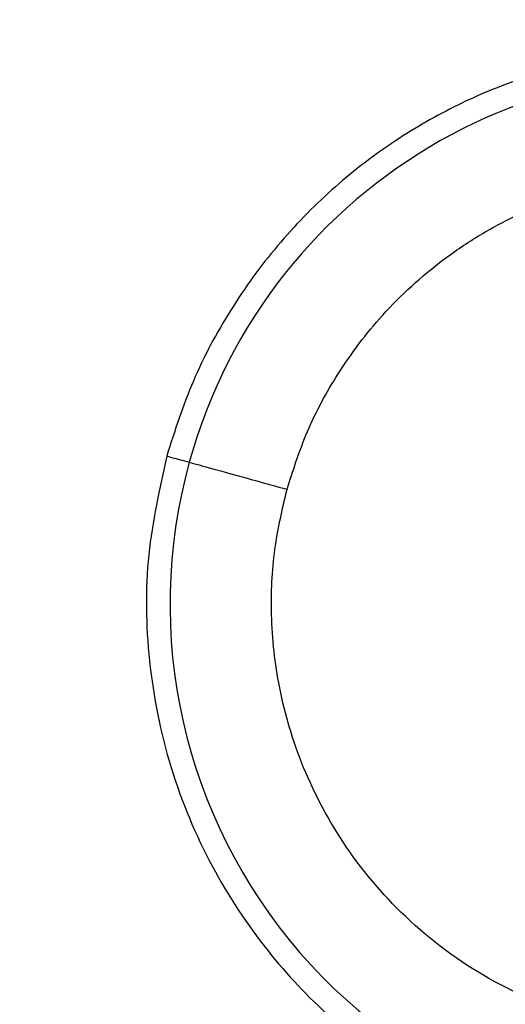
# Model space of a CAD drawing. Header units: millimetres. Extents: x 142 to 1148, y 353 to 845.
# Tile 70 of 139: x 609.92 to 611.83, y 836.03 to 839.91. Entities that reach past the tile are written whole.
import ezdxf

# ---------------------------------------------------------------- set-up
doc = ezdxf.new("R2010")
doc.units = ezdxf.units.MM

msp = doc.modelspace()

# ---------------------------------------------------------------- linework, layer by layer
at = {"color": 7, "linetype": 'Continuous', "lineweight": 25}
for radius, start, end in [(7.5, 287.81244, 164.54504), (6.3, 94.81928, 162.2708), (4.5, 294.1189, 164.545), (2.1, 344.545, 164.545), (7.5, 164.54504, 283.22511), (4.5, 164.545, 275.4407), (2.1, 164.545, 277.2302)]:
    msp.add_arc((612.6109, 837.6088), radius, start, end, dxfattribs=at)
for points, knots in [([(614.7239, 837.0246), (614.7591, 837.1986), (614.8285, 837.5416), (614.7755, 838.0546), (614.6272, 838.5097), (614.41, 838.883), (614.1655, 839.1673), (613.925, 839.3713), (613.7029, 839.5147), (613.4823, 839.6253), (613.2339, 839.7171), (612.9251, 839.7875), (612.5453, 839.8132), (612.1848, 839.7691), (611.8724, 839.6784), (611.6238, 839.5728), (611.3774, 839.4289), (611.1423, 839.2458), (610.9278, 839.0251), (610.744, 838.7714), (610.5944, 838.4929), (610.53, 838.2927), (610.498, 838.193)], [0, 0, 0, 0, 0.077016, 0.151895, 0.221771, 0.284519, 0.338925, 0.384569, 0.421575, 0.453984, 0.491985, 0.5368, 0.591672, 0.657215, 0.694001, 0.73326, 0.77474, 0.818085, 0.862838, 0.908466, 0.954385, 1, 1, 1, 1]), ([(610.9724, 838.0618), (610.9953, 838.1338), (611.0442, 838.2871), (611.1648, 838.5154), (611.337, 838.7486), (611.5295, 838.9285), (611.7157, 839.0576), (611.933, 839.1768), (612.2437, 839.2847), (612.6512, 839.3254), (613.0686, 839.2643), (613.4581, 839.1023), (613.7869, 838.858), (614.0354, 838.5613), (614.2, 838.2441), (614.2893, 837.9324), (614.3174, 837.6438), (614.3035, 837.3859), (614.2667, 837.2293), (614.2494, 837.1558)], [0, 0, 0, 0, 0.0424199, 0.0904124, 0.1444902, 0.2049509, 0.2376111, 0.2718013, 0.3442111, 0.4209477, 0.5000459, 0.5791441, 0.6558807, 0.7282905, 0.7950491, 0.8555098, 0.9095876, 0.9575801, 1, 1, 1, 1]), ([(610.498, 838.193), (610.4695, 838.0639), (610.4108, 837.7982), (610.4177, 837.3802), (610.5013, 836.9628), (610.663, 836.5754), (610.8808, 836.2445), (611.1261, 835.9845), (611.3794, 835.7868), (611.6575, 835.626), (611.9949, 835.491), (612.4132, 835.4166), (612.7327, 835.3951), (612.8961, 835.4367), (612.9022, 835.4383)], [0, 0, 0, 0, 0.091505, 0.188393, 0.287646, 0.38548, 0.477876, 0.561178, 0.63253, 0.700163, 0.783719, 0.882963, 0.995612, 1, 1, 1, 1]), ([(610.5868, 838.1684), (610.5936, 838.1665), (610.6078, 838.1626), (610.7121, 838.1338), (610.8418, 838.0979), (610.93, 838.0735), (610.9724, 838.0618)], [0, 0, 0, 0, 0.270261, 0.562429, 0.789736, 1, 1, 1, 1])]:
    msp.add_open_spline(points, degree=3, knots=knots, dxfattribs=at)
at = {"color": 8, "linetype": 'Continuous', "lineweight": 25}
for points, knots in [([(610.498, 838.193), (610.5022, 838.1918), (610.5105, 838.1895), (610.5619, 838.1753), (610.5868, 838.1684)], [0, 0, 0, 0, 0.51445, 1, 1, 1, 1]), ([(612.7662, 835.9283), (612.7026, 835.9198), (612.4992, 835.8927), (612.1529, 835.9568), (611.7638, 836.1144), (611.4349, 836.3598), (611.1864, 836.6563), (611.0219, 836.9736), (610.9325, 837.2852), (610.9044, 837.5739), (610.9183, 837.8317), (610.9551, 837.9883), (610.9724, 838.0618)], [0, 0, 0, 0, 0.058543, 0.187146, 0.315748, 0.440511, 0.558239, 0.666779, 0.76508, 0.853002, 0.931031, 1, 1, 1, 1])]:
    msp.add_open_spline(points, degree=3, knots=knots, dxfattribs=at)

doc.saveas('drawing.dxf')
